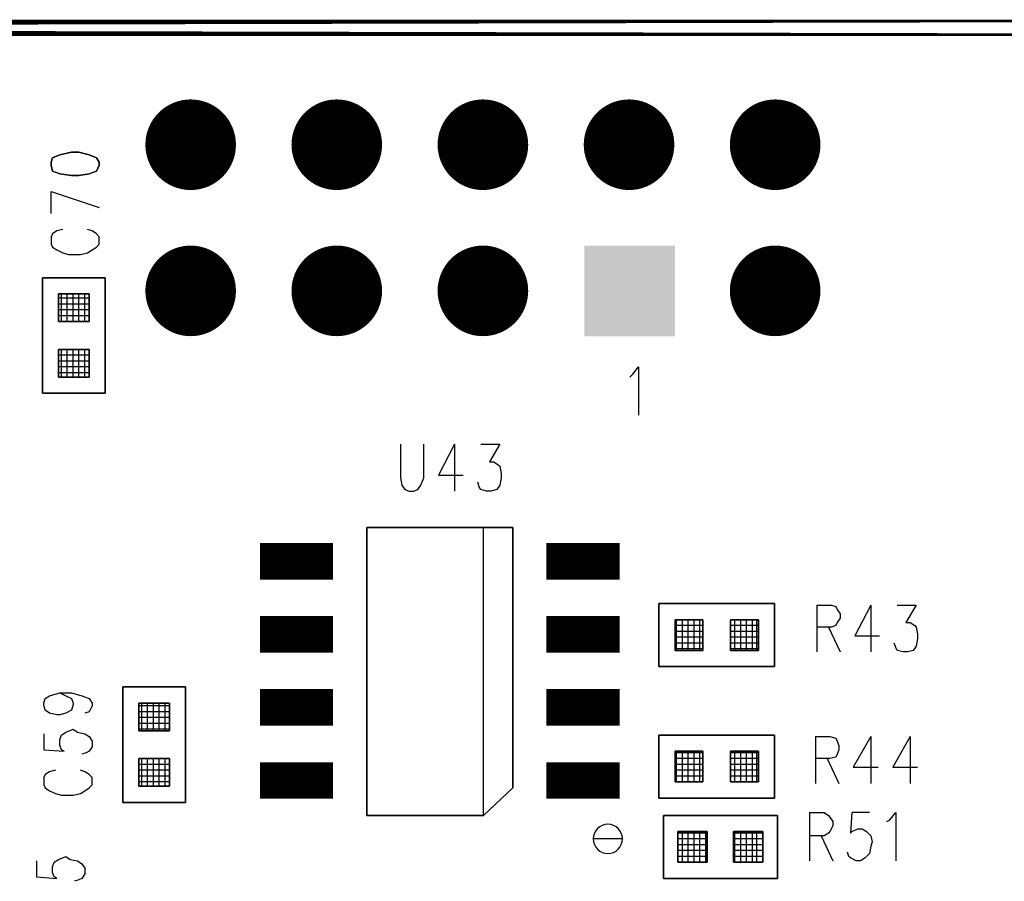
# Model space of a CAD drawing. Extents: x 12 to 27.9, y 10.8 to 21.2.
# Tile 29 of 32: x 21.191 to 21.864, y 17.509 to 18.099. Entities that reach past the tile are written whole.
import ezdxf

# ---------------------------------------------------------------- set-up
doc = ezdxf.new("R2010")
doc.units = 0
doc.layers.add('ASSYDWGBOT_pho', color=1, linetype='CONTINUOUS')

msp = doc.modelspace()

# ---------------------------------------------------------------- linework, layer by layer
at = {"layer": 'ASSYDWGBOT_pho', "const_width": 0.01111}
msp.add_lwpolyline([(22.653, 18.093), (17.753, 18.093)], close=True, dxfattribs=at)
at = {"layer": 'ASSYDWGBOT_pho', "const_width": 0.031}
for points in [[(21.292, 18.013, 1), (21.323, 18.013, 1), (21.292, 18.013)], [(21.392, 18.013, 1), (21.423, 18.013, 1), (21.392, 18.013)], [(21.492, 18.013, 1), (21.523, 18.013, 1), (21.492, 18.013)], [(21.592, 18.013, 1), (21.623, 18.013, 1), (21.592, 18.013)], [(21.692, 18.013, 1), (21.723, 18.013, 1), (21.692, 18.013)], [(21.292, 17.913, 1), (21.323, 17.913, 1), (21.292, 17.913)], [(21.392, 17.913, 1), (21.423, 17.913, 1), (21.392, 17.913)], [(21.492, 17.913, 1), (21.523, 17.913, 1), (21.492, 17.913)], [(21.692, 17.913, 1), (21.723, 17.913, 1), (21.692, 17.913)]]:
    msp.add_lwpolyline(points, format="xyb", dxfattribs=at)
at = {"layer": 'ASSYDWGBOT_pho'}
for points in [[(21.218, 18.006), (21.213, 18.004)], [(21.226, 18.008), (21.218, 18.006)], [(21.231, 18.008), (21.226, 18.008)], [(21.238, 18.006), (21.231, 18.008)], [(21.243, 18.004), (21.238, 18.006)], [(21.213, 18.004), (21.212, 18.001)], [(21.212, 18.001), (21.212, 17.999)], [(21.212, 17.999), (21.213, 17.995)], [(21.245, 18.001), (21.243, 18.004)], [(21.243, 17.995), (21.245, 17.999)], [(21.245, 17.999), (21.245, 18.001)], [(21.213, 17.995), (21.218, 17.993)], [(21.218, 17.993), (21.226, 17.992)], [(21.226, 17.992), (21.231, 17.992)], [(21.231, 17.992), (21.238, 17.993)], [(21.238, 17.993), (21.243, 17.995)], [(21.206, 17.843), (21.206, 17.922)], [(21.206, 17.922), (21.249, 17.922)], [(21.249, 17.922), (21.249, 17.843)], [(21.217, 17.911), (21.217, 17.892)], [(21.238, 17.911), (21.217, 17.911)], [(21.217, 17.911), (21.217, 17.892)], [(21.238, 17.911), (21.217, 17.911)], [(21.238, 17.892), (21.238, 17.911)], [(21.238, 17.892), (21.238, 17.911)], [(21.217, 17.892), (21.238, 17.892)], [(21.217, 17.892), (21.238, 17.892)], [(21.217, 17.873), (21.217, 17.854)], [(21.238, 17.873), (21.217, 17.873)], [(21.217, 17.873), (21.217, 17.854)], [(21.238, 17.873), (21.217, 17.873)], [(21.238, 17.854), (21.238, 17.873)], [(21.238, 17.854), (21.238, 17.873)], [(21.217, 17.854), (21.238, 17.854)], [(21.217, 17.854), (21.238, 17.854)], [(21.249, 17.843), (21.206, 17.843)], [(21.528, 17.751), (21.428, 17.751)], [(21.428, 17.751), (21.428, 17.554)], [(21.528, 17.573), (21.528, 17.751)], [(21.628, 17.656), (21.628, 17.699)], [(21.628, 17.699), (21.707, 17.699)], [(21.707, 17.699), (21.707, 17.656)], [(21.658, 17.688), (21.639, 17.688)], [(21.639, 17.688), (21.639, 17.667)], [(21.658, 17.688), (21.639, 17.688)], [(21.639, 17.688), (21.639, 17.667)], [(21.658, 17.667), (21.658, 17.688)], [(21.658, 17.667), (21.658, 17.688)], [(21.696, 17.688), (21.677, 17.688)], [(21.677, 17.688), (21.677, 17.667)], [(21.696, 17.688), (21.677, 17.688)], [(21.677, 17.688), (21.677, 17.667)], [(21.696, 17.667), (21.696, 17.688)], [(21.696, 17.667), (21.696, 17.688)], [(21.639, 17.667), (21.658, 17.667)], [(21.639, 17.667), (21.658, 17.667)], [(21.677, 17.667), (21.696, 17.667)], [(21.677, 17.667), (21.696, 17.667)], [(21.707, 17.656), (21.628, 17.656)], [(21.261, 17.563), (21.261, 17.642)], [(21.261, 17.642), (21.304, 17.642)], [(21.304, 17.642), (21.304, 17.563)], [(21.293, 17.631), (21.272, 17.631)], [(21.272, 17.631), (21.272, 17.612)], [(21.293, 17.631), (21.272, 17.631)], [(21.272, 17.631), (21.272, 17.612)], [(21.293, 17.612), (21.293, 17.631)], [(21.293, 17.612), (21.293, 17.631)], [(21.272, 17.612), (21.293, 17.612)], [(21.272, 17.612), (21.293, 17.612)], [(21.628, 17.566), (21.628, 17.609)], [(21.628, 17.609), (21.707, 17.609)], [(21.707, 17.609), (21.707, 17.566)], [(21.658, 17.598), (21.639, 17.598)], [(21.639, 17.598), (21.639, 17.577)], [(21.658, 17.598), (21.639, 17.598)], [(21.639, 17.598), (21.639, 17.577)], [(21.658, 17.577), (21.658, 17.598)], [(21.658, 17.577), (21.658, 17.598)], [(21.696, 17.598), (21.677, 17.598)], [(21.677, 17.598), (21.677, 17.577)], [(21.696, 17.598), (21.677, 17.598)], [(21.677, 17.598), (21.677, 17.577)], [(21.696, 17.577), (21.696, 17.598)], [(21.696, 17.577), (21.696, 17.598)], [(21.293, 17.593), (21.272, 17.593)], [(21.272, 17.593), (21.272, 17.574)], [(21.293, 17.593), (21.272, 17.593)], [(21.272, 17.593), (21.272, 17.574)], [(21.293, 17.574), (21.293, 17.593)], [(21.293, 17.574), (21.293, 17.593)], [(21.272, 17.574), (21.293, 17.574)], [(21.272, 17.574), (21.293, 17.574)], [(21.639, 17.577), (21.658, 17.577)], [(21.639, 17.577), (21.658, 17.577)], [(21.677, 17.577), (21.696, 17.577)], [(21.677, 17.577), (21.696, 17.577)], [(21.508, 17.554), (21.528, 17.573)], [(21.304, 17.563), (21.261, 17.563)], [(21.707, 17.566), (21.628, 17.566)], [(21.428, 17.554), (21.508, 17.554)], [(21.631, 17.554), (21.709, 17.554)], [(21.631, 17.511), (21.631, 17.554)], [(21.709, 17.554), (21.709, 17.511)], [(21.661, 17.543), (21.641, 17.543)], [(21.641, 17.543), (21.641, 17.522)], [(21.661, 17.543), (21.641, 17.543)], [(21.641, 17.543), (21.641, 17.522)], [(21.661, 17.522), (21.661, 17.543)], [(21.661, 17.522), (21.661, 17.543)], [(21.699, 17.543), (21.679, 17.543)], [(21.679, 17.543), (21.679, 17.522)], [(21.699, 17.543), (21.679, 17.543)], [(21.679, 17.543), (21.679, 17.522)], [(21.699, 17.522), (21.699, 17.543)], [(21.699, 17.522), (21.699, 17.543)], [(21.641, 17.522), (21.661, 17.522)], [(21.641, 17.522), (21.661, 17.522)], [(21.679, 17.522), (21.699, 17.522)], [(21.679, 17.522), (21.699, 17.522)], [(21.709, 17.511), (21.631, 17.511)]]:
    msp.add_lwpolyline(points, close=True, dxfattribs=at)
for points in [[(21.212, 17.981), (21.245, 17.97)], [(21.212, 17.966), (21.212, 17.981)], [(21.213, 17.952), (21.212, 17.95)], [(21.216, 17.954), (21.213, 17.952)], [(21.22, 17.955), (21.216, 17.954)], [(21.24, 17.954), (21.237, 17.955)], [(21.243, 17.952), (21.24, 17.954)], [(21.245, 17.95), (21.243, 17.952)], [(21.212, 17.95), (21.212, 17.945)], [(21.212, 17.945), (21.213, 17.943)], [(21.243, 17.943), (21.245, 17.945)], [(21.245, 17.945), (21.245, 17.95)], [(21.213, 17.943), (21.216, 17.941)], [(21.216, 17.941), (21.22, 17.939)], [(21.22, 17.939), (21.224, 17.938)], [(21.224, 17.938), (21.232, 17.938)], [(21.232, 17.938), (21.237, 17.939)], [(21.237, 17.939), (21.24, 17.941)], [(21.24, 17.941), (21.243, 17.943)], [(21.219, 17.892), (21.219, 17.911)], [(21.219, 17.892), (21.219, 17.911)], [(21.223, 17.892), (21.223, 17.911)], [(21.223, 17.892), (21.223, 17.911)], [(21.227, 17.892), (21.227, 17.911)], [(21.227, 17.892), (21.227, 17.911)], [(21.231, 17.892), (21.231, 17.911)], [(21.231, 17.892), (21.231, 17.911)], [(21.235, 17.892), (21.235, 17.911)], [(21.235, 17.892), (21.235, 17.911)], [(21.238, 17.908), (21.217, 17.908)], [(21.238, 17.908), (21.217, 17.908)], [(21.238, 17.904), (21.217, 17.904)], [(21.238, 17.904), (21.217, 17.904)], [(21.238, 17.9), (21.217, 17.9)], [(21.238, 17.9), (21.217, 17.9)], [(21.238, 17.896), (21.217, 17.896)], [(21.238, 17.896), (21.217, 17.896)], [(21.238, 17.892), (21.217, 17.892)], [(21.238, 17.892), (21.217, 17.892)], [(21.238, 17.873), (21.217, 17.873)], [(21.238, 17.873), (21.217, 17.873)], [(21.219, 17.854), (21.219, 17.873)], [(21.219, 17.854), (21.219, 17.873)], [(21.223, 17.854), (21.223, 17.873)], [(21.223, 17.854), (21.223, 17.873)], [(21.227, 17.854), (21.227, 17.873)], [(21.227, 17.854), (21.227, 17.873)], [(21.231, 17.854), (21.231, 17.873)], [(21.231, 17.854), (21.231, 17.873)], [(21.235, 17.854), (21.235, 17.873)], [(21.235, 17.854), (21.235, 17.873)], [(21.238, 17.869), (21.217, 17.869)], [(21.238, 17.869), (21.217, 17.869)], [(21.238, 17.865), (21.217, 17.865)], [(21.238, 17.865), (21.217, 17.865)], [(21.238, 17.861), (21.217, 17.861)], [(21.238, 17.861), (21.217, 17.861)], [(21.238, 17.857), (21.217, 17.857)], [(21.238, 17.857), (21.217, 17.857)], [(21.61, 17.856), (21.614, 17.861)], [(21.614, 17.861), (21.614, 17.828)], [(21.608, 17.854), (21.61, 17.856)], [(21.451, 17.808), (21.451, 17.785)], [(21.467, 17.785), (21.467, 17.808)], [(21.488, 17.808), (21.477, 17.787)], [(21.488, 17.808), (21.488, 17.776)], [(21.506, 17.808), (21.519, 17.808)], [(21.519, 17.808), (21.512, 17.796)], [(21.512, 17.796), (21.515, 17.796)], [(21.515, 17.796), (21.518, 17.794)], [(21.518, 17.794), (21.519, 17.793)], [(21.519, 17.793), (21.52, 17.788)], [(21.451, 17.785), (21.452, 17.78)], [(21.465, 17.78), (21.467, 17.785)], [(21.477, 17.787), (21.494, 17.787)], [(21.52, 17.785), (21.519, 17.78)], [(21.52, 17.788), (21.52, 17.785)], [(21.452, 17.78), (21.454, 17.777)], [(21.454, 17.777), (21.457, 17.776)], [(21.457, 17.776), (21.46, 17.776)], [(21.46, 17.776), (21.463, 17.777)], [(21.463, 17.777), (21.465, 17.78)], [(21.505, 17.779), (21.504, 17.782)], [(21.506, 17.777), (21.505, 17.779)], [(21.51, 17.776), (21.506, 17.777)], [(21.513, 17.776), (21.51, 17.776)], [(21.517, 17.777), (21.513, 17.776)], [(21.519, 17.78), (21.517, 17.777)], [(21.508, 17.554), (21.508, 17.751)], [(21.736, 17.698), (21.736, 17.666)], [(21.736, 17.698), (21.746, 17.698)], [(21.746, 17.698), (21.749, 17.697)], [(21.749, 17.697), (21.75, 17.695)], [(21.75, 17.695), (21.752, 17.692)], [(21.773, 17.698), (21.762, 17.677)], [(21.773, 17.698), (21.773, 17.666)], [(21.791, 17.698), (21.804, 17.698)], [(21.804, 17.698), (21.797, 17.686)], [(21.658, 17.688), (21.639, 17.688)], [(21.658, 17.688), (21.639, 17.688)], [(21.64, 17.667), (21.64, 17.688)], [(21.64, 17.667), (21.64, 17.688)], [(21.644, 17.667), (21.644, 17.688)], [(21.644, 17.667), (21.644, 17.688)], [(21.648, 17.667), (21.648, 17.688)], [(21.648, 17.667), (21.648, 17.688)], [(21.652, 17.667), (21.652, 17.688)], [(21.652, 17.667), (21.652, 17.688)], [(21.656, 17.667), (21.656, 17.688)], [(21.656, 17.667), (21.656, 17.688)], [(21.696, 17.688), (21.677, 17.688)], [(21.696, 17.688), (21.677, 17.688)], [(21.68, 17.667), (21.68, 17.688)], [(21.68, 17.667), (21.68, 17.688)], [(21.684, 17.667), (21.684, 17.688)], [(21.684, 17.667), (21.684, 17.688)], [(21.688, 17.667), (21.688, 17.688)], [(21.688, 17.667), (21.688, 17.688)], [(21.692, 17.667), (21.692, 17.688)], [(21.692, 17.667), (21.692, 17.688)], [(21.695, 17.667), (21.695, 17.688)], [(21.695, 17.667), (21.695, 17.688)], [(21.752, 17.689), (21.75, 17.686)], [(21.752, 17.692), (21.752, 17.689)], [(21.658, 17.684), (21.639, 17.684)], [(21.658, 17.684), (21.639, 17.684)], [(21.696, 17.684), (21.677, 17.684)], [(21.696, 17.684), (21.677, 17.684)], [(21.746, 17.683), (21.736, 17.683)], [(21.744, 17.683), (21.752, 17.666)], [(21.749, 17.684), (21.746, 17.683)], [(21.75, 17.686), (21.749, 17.684)], [(21.797, 17.686), (21.8, 17.686)], [(21.8, 17.686), (21.803, 17.684)], [(21.803, 17.684), (21.804, 17.683)], [(21.804, 17.683), (21.805, 17.678)], [(21.658, 17.68), (21.639, 17.68)], [(21.658, 17.68), (21.639, 17.68)], [(21.658, 17.676), (21.639, 17.676)], [(21.658, 17.676), (21.639, 17.676)], [(21.696, 17.68), (21.677, 17.68)], [(21.696, 17.68), (21.677, 17.68)], [(21.696, 17.676), (21.677, 17.676)], [(21.696, 17.676), (21.677, 17.676)], [(21.762, 17.677), (21.779, 17.677)], [(21.805, 17.675), (21.804, 17.67)], [(21.805, 17.678), (21.805, 17.675)], [(21.658, 17.672), (21.639, 17.672)], [(21.658, 17.672), (21.639, 17.672)], [(21.658, 17.668), (21.639, 17.668)], [(21.658, 17.668), (21.639, 17.668)], [(21.696, 17.672), (21.677, 17.672)], [(21.696, 17.672), (21.677, 17.672)], [(21.696, 17.668), (21.677, 17.668)], [(21.696, 17.668), (21.677, 17.668)], [(21.79, 17.669), (21.789, 17.672)], [(21.791, 17.667), (21.79, 17.669)], [(21.804, 17.67), (21.802, 17.667)], [(21.795, 17.666), (21.791, 17.667)], [(21.798, 17.666), (21.795, 17.666)], [(21.802, 17.667), (21.798, 17.666)], [(21.207, 17.631), (21.208, 17.634)], [(21.208, 17.634), (21.211, 17.636)], [(21.211, 17.636), (21.218, 17.638)], [(21.218, 17.638), (21.222, 17.636)], [(21.218, 17.638), (21.226, 17.638)], [(21.222, 17.636), (21.226, 17.634)], [(21.226, 17.638), (21.233, 17.636)], [(21.226, 17.634), (21.227, 17.631)], [(21.233, 17.636), (21.238, 17.634)], [(21.238, 17.634), (21.24, 17.631)], [(21.207, 17.63), (21.207, 17.631)], [(21.208, 17.626), (21.207, 17.63)], [(21.227, 17.63), (21.226, 17.626)], [(21.227, 17.631), (21.227, 17.63)], [(21.24, 17.629), (21.238, 17.625)], [(21.24, 17.631), (21.24, 17.629)], [(21.293, 17.629), (21.272, 17.629)], [(21.293, 17.629), (21.272, 17.629)], [(21.274, 17.612), (21.274, 17.631)], [(21.274, 17.612), (21.274, 17.631)], [(21.278, 17.612), (21.278, 17.631)], [(21.278, 17.612), (21.278, 17.631)], [(21.282, 17.612), (21.282, 17.631)], [(21.282, 17.612), (21.282, 17.631)], [(21.286, 17.612), (21.286, 17.631)], [(21.286, 17.612), (21.286, 17.631)], [(21.29, 17.612), (21.29, 17.631)], [(21.29, 17.612), (21.29, 17.631)], [(21.211, 17.624), (21.208, 17.626)], [(21.216, 17.623), (21.211, 17.624)], [(21.218, 17.623), (21.216, 17.623)], [(21.222, 17.624), (21.218, 17.623)], [(21.226, 17.626), (21.222, 17.624)], [(21.238, 17.625), (21.235, 17.624)], [(21.293, 17.625), (21.272, 17.625)], [(21.293, 17.625), (21.272, 17.625)], [(21.293, 17.621), (21.272, 17.621)], [(21.293, 17.621), (21.272, 17.621)], [(21.293, 17.617), (21.272, 17.617)], [(21.293, 17.617), (21.272, 17.617)], [(21.207, 17.61), (21.207, 17.599)], [(21.218, 17.606), (21.219, 17.609)], [(21.219, 17.609), (21.222, 17.611)], [(21.222, 17.611), (21.227, 17.613)], [(21.227, 17.613), (21.23, 17.611)], [(21.23, 17.611), (21.235, 17.61)], [(21.235, 17.61), (21.238, 17.608)], [(21.238, 17.608), (21.24, 17.605)], [(21.293, 17.613), (21.272, 17.613)], [(21.293, 17.613), (21.272, 17.613)], [(21.735, 17.608), (21.735, 17.576)], [(21.735, 17.608), (21.745, 17.608)], [(21.745, 17.608), (21.749, 17.607)], [(21.749, 17.607), (21.75, 17.605)], [(21.773, 17.608), (21.761, 17.587)], [(21.773, 17.608), (21.773, 17.576)], [(21.8, 17.608), (21.788, 17.587)], [(21.8, 17.608), (21.8, 17.576)], [(21.218, 17.602), (21.218, 17.606)], [(21.219, 17.599), (21.218, 17.602)], [(21.24, 17.601), (21.238, 17.598)], [(21.24, 17.605), (21.24, 17.601)], [(21.75, 17.605), (21.751, 17.602)], [(21.751, 17.602), (21.751, 17.599)], [(21.207, 17.599), (21.221, 17.598)], [(21.221, 17.598), (21.219, 17.599)], [(21.236, 17.597), (21.233, 17.596)], [(21.238, 17.598), (21.236, 17.597)], [(21.658, 17.597), (21.639, 17.597)], [(21.658, 17.597), (21.639, 17.597)], [(21.64, 17.577), (21.64, 17.598)], [(21.64, 17.577), (21.64, 17.598)], [(21.644, 17.577), (21.644, 17.598)], [(21.644, 17.577), (21.644, 17.598)], [(21.648, 17.577), (21.648, 17.598)], [(21.648, 17.577), (21.648, 17.598)], [(21.652, 17.577), (21.652, 17.598)], [(21.652, 17.577), (21.652, 17.598)], [(21.656, 17.577), (21.656, 17.598)], [(21.656, 17.577), (21.656, 17.598)], [(21.696, 17.597), (21.677, 17.597)], [(21.696, 17.597), (21.677, 17.597)], [(21.68, 17.577), (21.68, 17.598)], [(21.68, 17.577), (21.68, 17.598)], [(21.684, 17.577), (21.684, 17.598)], [(21.684, 17.577), (21.684, 17.598)], [(21.688, 17.577), (21.688, 17.598)], [(21.688, 17.577), (21.688, 17.598)], [(21.692, 17.577), (21.692, 17.598)], [(21.692, 17.577), (21.692, 17.598)], [(21.695, 17.577), (21.695, 17.598)], [(21.695, 17.577), (21.695, 17.598)], [(21.749, 17.594), (21.745, 17.593)], [(21.75, 17.596), (21.749, 17.594)], [(21.751, 17.599), (21.75, 17.596)], [(21.293, 17.593), (21.272, 17.593)], [(21.293, 17.593), (21.272, 17.593)], [(21.293, 17.589), (21.272, 17.589)], [(21.293, 17.589), (21.272, 17.589)], [(21.274, 17.574), (21.274, 17.593)], [(21.274, 17.574), (21.274, 17.593)], [(21.278, 17.574), (21.278, 17.593)], [(21.278, 17.574), (21.278, 17.593)], [(21.282, 17.574), (21.282, 17.593)], [(21.282, 17.574), (21.282, 17.593)], [(21.286, 17.574), (21.286, 17.593)], [(21.286, 17.574), (21.286, 17.593)], [(21.29, 17.574), (21.29, 17.593)], [(21.29, 17.574), (21.29, 17.593)], [(21.658, 17.593), (21.639, 17.593)], [(21.658, 17.593), (21.639, 17.593)], [(21.658, 17.589), (21.639, 17.589)], [(21.658, 17.589), (21.639, 17.589)], [(21.696, 17.593), (21.677, 17.593)], [(21.696, 17.593), (21.677, 17.593)], [(21.696, 17.589), (21.677, 17.589)], [(21.696, 17.589), (21.677, 17.589)], [(21.745, 17.593), (21.735, 17.593)], [(21.743, 17.593), (21.751, 17.576)], [(21.761, 17.587), (21.778, 17.587)], [(21.788, 17.587), (21.805, 17.587)], [(21.208, 17.582), (21.207, 17.58)], [(21.207, 17.58), (21.207, 17.575)], [(21.211, 17.584), (21.208, 17.582)], [(21.215, 17.585), (21.211, 17.584)], [(21.235, 17.584), (21.232, 17.585)], [(21.238, 17.582), (21.235, 17.584)], [(21.24, 17.58), (21.238, 17.582)], [(21.24, 17.575), (21.24, 17.58)], [(21.293, 17.585), (21.272, 17.585)], [(21.293, 17.585), (21.272, 17.585)], [(21.293, 17.581), (21.272, 17.581)], [(21.293, 17.581), (21.272, 17.581)], [(21.658, 17.585), (21.639, 17.585)], [(21.658, 17.585), (21.639, 17.585)], [(21.658, 17.581), (21.639, 17.581)], [(21.658, 17.581), (21.639, 17.581)], [(21.696, 17.585), (21.677, 17.585)], [(21.696, 17.585), (21.677, 17.585)], [(21.696, 17.581), (21.677, 17.581)], [(21.696, 17.581), (21.677, 17.581)], [(21.207, 17.575), (21.208, 17.573)], [(21.238, 17.573), (21.24, 17.575)], [(21.293, 17.577), (21.272, 17.577)], [(21.293, 17.577), (21.272, 17.577)], [(21.658, 17.577), (21.639, 17.577)], [(21.658, 17.577), (21.639, 17.577)], [(21.696, 17.577), (21.677, 17.577)], [(21.696, 17.577), (21.677, 17.577)], [(21.208, 17.573), (21.211, 17.571)], [(21.211, 17.571), (21.215, 17.569)], [(21.215, 17.569), (21.219, 17.568)], [(21.219, 17.568), (21.227, 17.568)], [(21.227, 17.568), (21.232, 17.569)], [(21.232, 17.569), (21.235, 17.571)], [(21.235, 17.571), (21.238, 17.573)], [(21.731, 17.556), (21.731, 17.523)], [(21.731, 17.556), (21.741, 17.556)], [(21.741, 17.556), (21.744, 17.554)], [(21.744, 17.554), (21.745, 17.553)], [(21.745, 17.553), (21.747, 17.55)], [(21.76, 17.556), (21.759, 17.542)], [(21.772, 17.556), (21.76, 17.556)], [(21.786, 17.551), (21.79, 17.556)], [(21.79, 17.556), (21.79, 17.523)], [(21.747, 17.547), (21.745, 17.543)], [(21.747, 17.55), (21.747, 17.547)], [(21.784, 17.55), (21.786, 17.551)], [(21.661, 17.542), (21.641, 17.542)], [(21.661, 17.542), (21.641, 17.542)], [(21.644, 17.522), (21.644, 17.543)], [(21.644, 17.522), (21.644, 17.543)], [(21.648, 17.522), (21.648, 17.543)], [(21.648, 17.522), (21.648, 17.543)], [(21.652, 17.522), (21.652, 17.543)], [(21.652, 17.522), (21.652, 17.543)], [(21.656, 17.522), (21.656, 17.543)], [(21.656, 17.522), (21.656, 17.543)], [(21.66, 17.522), (21.66, 17.543)], [(21.66, 17.522), (21.66, 17.543)], [(21.699, 17.542), (21.679, 17.542)], [(21.699, 17.542), (21.679, 17.542)], [(21.68, 17.522), (21.68, 17.543)], [(21.68, 17.522), (21.68, 17.543)], [(21.684, 17.522), (21.684, 17.543)], [(21.684, 17.522), (21.684, 17.543)], [(21.688, 17.522), (21.688, 17.543)], [(21.688, 17.522), (21.688, 17.543)], [(21.692, 17.522), (21.692, 17.543)], [(21.692, 17.522), (21.692, 17.543)], [(21.695, 17.522), (21.695, 17.543)], [(21.695, 17.522), (21.695, 17.543)], [(21.741, 17.54), (21.731, 17.54)], [(21.739, 17.54), (21.747, 17.523)], [(21.744, 17.542), (21.741, 17.54)], [(21.745, 17.543), (21.744, 17.542)], [(21.759, 17.542), (21.76, 17.543)], [(21.76, 17.543), (21.764, 17.545)], [(21.764, 17.545), (21.767, 17.545)], [(21.767, 17.545), (21.77, 17.543)], [(21.77, 17.543), (21.773, 17.54)], [(21.773, 17.54), (21.774, 17.536)], [(21.661, 17.538), (21.641, 17.538)], [(21.661, 17.538), (21.641, 17.538)], [(21.661, 17.534), (21.641, 17.534)], [(21.661, 17.534), (21.641, 17.534)], [(21.699, 17.538), (21.679, 17.538)], [(21.699, 17.538), (21.679, 17.538)], [(21.699, 17.534), (21.679, 17.534)], [(21.699, 17.534), (21.679, 17.534)], [(21.773, 17.533), (21.772, 17.528)], [(21.774, 17.536), (21.773, 17.533)], [(21.661, 17.53), (21.641, 17.53)], [(21.661, 17.53), (21.641, 17.53)], [(21.699, 17.53), (21.679, 17.53)], [(21.699, 17.53), (21.679, 17.53)], [(21.758, 17.526), (21.757, 17.529)], [(21.772, 17.528), (21.769, 17.525)], [(21.202, 17.523), (21.202, 17.512)], [(21.213, 17.519), (21.214, 17.522)], [(21.214, 17.522), (21.217, 17.524)], [(21.217, 17.524), (21.222, 17.526)], [(21.222, 17.526), (21.225, 17.524)], [(21.225, 17.524), (21.23, 17.523)], [(21.23, 17.523), (21.233, 17.521)], [(21.233, 17.521), (21.235, 17.518)], [(21.661, 17.526), (21.641, 17.526)], [(21.661, 17.526), (21.641, 17.526)], [(21.661, 17.522), (21.641, 17.522)], [(21.661, 17.522), (21.641, 17.522)], [(21.699, 17.526), (21.679, 17.526)], [(21.699, 17.526), (21.679, 17.526)], [(21.699, 17.522), (21.679, 17.522)], [(21.699, 17.522), (21.679, 17.522)], [(21.759, 17.525), (21.758, 17.526)], [(21.763, 17.523), (21.759, 17.525)], [(21.766, 17.523), (21.763, 17.523)], [(21.769, 17.525), (21.766, 17.523)], [(21.213, 17.515), (21.213, 17.519)], [(21.214, 17.512), (21.213, 17.515)], [(21.235, 17.514), (21.233, 17.511)], [(21.235, 17.518), (21.235, 17.514)], [(21.202, 17.512), (21.216, 17.511)], [(21.216, 17.511), (21.214, 17.512)], [(21.231, 17.51), (21.228, 17.509)], [(21.233, 17.511), (21.231, 17.51)]]:
    msp.add_lwpolyline(points, dxfattribs=at)
at = {"layer": 'ASSYDWGBOT_pho', "const_width": 0.025}
for points in [[(21.355, 17.728), (21.405, 17.728)], [(21.551, 17.728), (21.601, 17.728)], [(21.355, 17.678), (21.405, 17.678)], [(21.551, 17.678), (21.601, 17.678)], [(21.355, 17.628), (21.405, 17.628)], [(21.551, 17.628), (21.601, 17.628)], [(21.355, 17.578), (21.405, 17.578)], [(21.551, 17.578), (21.601, 17.578)]]:
    msp.add_lwpolyline(points, dxfattribs=at)
at = {"layer": 'ASSYDWGBOT_pho'}
for points in [[(21.603, 17.538, 1), (21.583, 17.538, 1)], [(21.583, 17.538, 1), (21.603, 17.538)]]:
    msp.add_lwpolyline(points, format="xyb", close=True, dxfattribs=at)
msp.add_solid([(21.639, 17.882), (21.639, 17.944), (21.577, 17.882), (21.577, 17.944)], dxfattribs=at)

doc.saveas('drawing.dxf')
